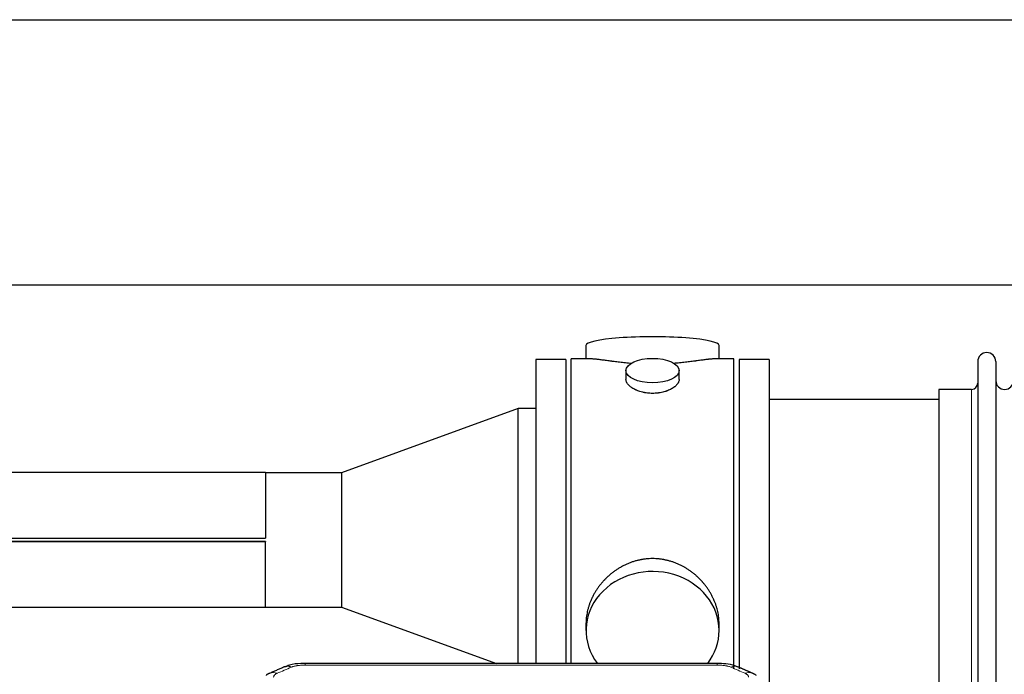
# Model space of a CAD drawing. Header units: inches. Extents: x 0 to 23760, y -13 to 16800.
# Tile 211 of 247: x 15664 to 16221, y 14843 to 15214. Entities that reach past the tile are written whole.
import ezdxf

# ---------------------------------------------------------------- set-up
doc = ezdxf.new("R2010")
doc.units = ezdxf.units.IN
doc.layers.add('254', color=7, linetype='Continuous', true_color=0xffffff)

msp = doc.modelspace()

# ---------------------------------------------------------------- linework, layer by layer
at = {"layer": '254', "color": 2, "linetype": 'Continuous', "lineweight": 25}
for p, q in [((15522.997, 15213.845), (20002.487, 15213.845)), ((15522.997, 15063.845), (20002.487, 15063.845)), ((15984.857, 15029.502), (15984.857, 15021.882)), ((16060.136, 15021.882), (16060.136, 15029.502)), ((15956.497, 15021.452), (15956.497, 14849.541)), ((15973.497, 15021.452), (15956.497, 15021.452)), ((15973.497, 15021.452), (15973.497, 14849.541)), ((15976.497, 14919.452), (15976.497, 15021.882)), ((15987.843, 15021.882), (15976.497, 15021.882)), ((16068.497, 15021.882), (16057.2, 15021.882)), ((16068.497, 14919.452), (16068.497, 15021.882)), ((16071.497, 15021.452), (16071.497, 14846.468)), ((16088.497, 15021.452), (16071.497, 15021.452)), ((16088.497, 15021.452), (16088.497, 14836.873)), ((16206.497, 15020.352), (16206.497, 14818.552)), ((16216.697, 15020.352), (16216.697, 14818.552)), ((16007.449, 15015.249), (16007.449, 15010.284)), ((16037.544, 15010.307), (16037.544, 15015.249)), ((16184.497, 15004.602), (16184.497, 14834.302)), ((16202.997, 15004.602), (16184.497, 15004.602)), ((16184.497, 14998.952), (16088.497, 14998.952)), ((15946.497, 14993.849), (15846.497, 14957.452)), ((15946.497, 14849.538), (15946.497, 14993.849)), ((15956.497, 14993.849), (15946.497, 14993.849)), ((15803.497, 14957.502), (15508.497, 14957.502)), ((15803.497, 14957.502), (15803.497, 14920.479)), ((15803.547, 14957.452), (15803.497, 14957.502)), ((15803.547, 14957.452), (15803.547, 14920.429)), ((15846.497, 14957.452), (15803.547, 14957.452)), ((15846.497, 14957.452), (15846.497, 14881.452)), ((15508.497, 14920.479), (15803.497, 14920.479)), ((15508.497, 14920.429), (15803.547, 14920.429)), ((15803.547, 14918.475), (15508.497, 14918.475)), ((15803.497, 14918.425), (15508.497, 14918.425)), ((15803.497, 14881.402), (15803.497, 14918.425)), ((15803.547, 14881.452), (15803.547, 14918.475)), ((15976.497, 14849.532), (15976.497, 14919.452)), ((16068.497, 14846.428), (16068.497, 14919.452)), ((15508.497, 14881.402), (15803.497, 14881.402)), ((15803.497, 14881.402), (15803.547, 14881.452)), ((15803.547, 14881.452), (15846.497, 14881.452)), ((15846.497, 14881.452), (15934.183, 14849.537)), ((15984.857, 14872.223), (15984.857, 14868.198)), ((16060.136, 14868.198), (16060.136, 14872.221)), ((16059.083, 14849.537), (15825.91, 14849.537))]:
    msp.add_line(p, q, dxfattribs=at)
at = {"layer": '254', "color": 110, "linetype": 'Continuous', "lineweight": 13}
for p, q in [((16202.997, 15004.602), (16202.997, 14834.302)), ((15825.91, 14849.537), (15825.91, 14848.584)), ((16059.083, 14848.584), (15825.91, 14848.584)), ((16059.083, 14849.535), (16059.083, 14848.584))]:
    msp.add_line(p, q, dxfattribs=at)
at = {"layer": '254', "color": 2, "linetype": 'Continuous', "lineweight": 25}
for centre, radius, start, end in [((16211.597, 15020.352), 5.1, 0, 180), ((16202.997, 15008.102), 3.5, 270, 0), ((16221.697, 15009.602), 5, 180, 0)]:
    msp.add_arc(centre, radius, start, end, dxfattribs=at)
for centre, major_axis, ratio, start_param, end_param in [((16022.497, 15029.502), (37.64, 0), 0.1305262, 0, 3.1415927), ((16022.497, 14868.198), (37.64, 0), 0.8870108, 0, 3.7346664), ((16022.497, 14868.198), (37.64, 0), 0.8870108, 5.6900133, 6.2831853), ((15818.152, 14838.374), (3.953, -9.186), 0.6419268, 2.5510147, 3.1418997)]:
    msp.add_ellipse(centre, major_axis=major_axis, ratio=ratio, start_param=start_param, end_param=end_param, dxfattribs=at)
msp.add_ellipse((16022.497, 15015.249), major_axis=(15.048, 0), ratio=0.4617486, dxfattribs=at)
at = {"layer": '254', "color": 110, "linetype": 'Continuous', "lineweight": 13}
for centre, major_axis, ratio, start_param, end_param in [((15810.143, 14834.917), (3.975, -9.176), 0.6408251, 2.5472213, 3.141301), ((16066.841, 14838.374), (-3.953, -9.186), 0.6419268, 3.1410059, 3.7321706), ((16074.85, 14834.917), (3.975, 9.176), 0.6408251, 0.0010737, 0.5943713)]:
    msp.add_ellipse(centre, major_axis=major_axis, ratio=ratio, start_param=start_param, end_param=end_param, dxfattribs=at)
at = {"layer": '254', "color": 2, "linetype": 'Continuous', "lineweight": 25}
for points, knots in [([(16010.624, 15019.293), (16010.622, 15019.294), (16010.62, 15019.294), (16010.544, 15019.3), (16010.47, 15019.306), (16010.322, 15019.318), (16010.102, 15019.336), (16009.296, 15019.403), (16008.001, 15019.519), (16006.319, 15019.686), (16004.682, 15019.864), (16003.088, 15020.049), (16001.539, 15020.239), (16000.535, 15020.368), (15999.917, 15020.448), (15999.794, 15020.464), (15999.549, 15020.497), (15999.184, 15020.545), (15998.825, 15020.593), (15998.115, 15020.688), (15997.191, 15020.813), (15995.87, 15020.993), (15994.612, 15021.164), (15993.418, 15021.323), (15992.664, 15021.42), (15992.115, 15021.488), (15991.844, 15021.521), (15991.58, 15021.552), (15991.405, 15021.573), (15991.318, 15021.583), (15990.888, 15021.632), (15990.229, 15021.704), (15989.32, 15021.788), (15988.492, 15021.847), (15987.855, 15021.876), (15987.5, 15021.881), (15987.377, 15021.882)], [0, 0, 0, 0, 0.0002215, 0.0002215, 0.0071429, 0.0071429, 0.0140642, 0.027907, 0.083278, 0.1386489, 0.1940199, 0.2493909, 0.3047619, 0.3601329, 0.3601329, 0.3739756, 0.3739756, 0.3878184, 0.4155039, 0.4155039, 0.4708749, 0.5262458, 0.5816168, 0.6369878, 0.6923588, 0.6923588, 0.7200443, 0.733887, 0.733887, 0.7477298, 0.7477298, 0.8031008, 0.8584718, 0.9138427, 0.9692137, 1, 1, 1, 1]), ([(16057.621, 15021.882), (16057.497, 15021.881), (16057.14, 15021.876), (16056.499, 15021.847), (16055.666, 15021.787), (16055.056, 15021.731), (16054.657, 15021.69), (16054.576, 15021.682), (16054.413, 15021.665), (16054.167, 15021.639), (16053.915, 15021.61), (16053.401, 15021.551), (16052.693, 15021.466), (16051.565, 15021.322), (16050.371, 15021.163), (16049.109, 15020.991), (16048.224, 15020.87), (16047.542, 15020.778), (16047.197, 15020.731), (16046.845, 15020.683), (16046.61, 15020.652), (16046.491, 15020.636), (16045.897, 15020.556), (16044.929, 15020.428), (16043.432, 15020.236), (16041.888, 15020.047), (16040.297, 15019.862), (16038.659, 15019.685), (16037.535, 15019.573), (16036.679, 15019.492), (16036.248, 15019.453), (16035.813, 15019.414), (16035.594, 15019.395), (16035.521, 15019.389), (16035.375, 15019.376), (16035.088, 15019.352), (16034.8, 15019.328), (16034.585, 15019.311)], [0, 0, 0, 0, 0.0313476, 0.0871263, 0.142905, 0.1986836, 0.1986836, 0.2126283, 0.2126283, 0.226573, 0.2544623, 0.2544623, 0.310241, 0.3660196, 0.4217983, 0.477577, 0.5333556, 0.5333556, 0.561245, 0.5751896, 0.5751896, 0.5891343, 0.5891343, 0.644913, 0.7006917, 0.7564703, 0.812249, 0.8680277, 0.9238063, 0.9238063, 0.9516957, 0.9656403, 0.9656403, 0.9726127, 0.9726127, 0.979585, 1, 1, 1, 1]), ([(16022.497, 15002.374), (16021.999, 15002.374), (16021.505, 15002.389), (16020.526, 15002.446), (16020.041, 15002.489), (16019.079, 15002.602), (16018.601, 15002.673), (16018.01, 15002.778), (16017.833, 15002.811), (16017.657, 15002.846), (16017.539, 15002.87), (16017.481, 15002.882), (16017.189, 15002.943), (16016.958, 15002.995), (16016.275, 15003.16), (16015.831, 15003.283), (16014.967, 15003.55), (16014.547, 15003.694), (16013.934, 15003.928), (16013.733, 15004.009), (16013.435, 15004.134), (16013.336, 15004.176), (16013.19, 15004.241), (16013.141, 15004.263), (16013.044, 15004.306), (16012.611, 15004.504), (16012.202, 15004.712), (16011.509, 15005.097), (16011.18, 15005.296), (16010.558, 15005.708), (16010.265, 15005.922), (16009.921, 15006.196), (16009.853, 15006.252), (16009.72, 15006.363), (16009.655, 15006.419), (16009.464, 15006.587), (16009.343, 15006.7), (16008.995, 15007.041), (16008.785, 15007.27), (16008.41, 15007.733), (16008.244, 15007.967), (16008.029, 15008.32), (16007.963, 15008.439), (16007.887, 15008.587), (16007.872, 15008.617), (16007.844, 15008.676), (16007.83, 15008.706), (16007.789, 15008.795), (16007.763, 15008.854), (16007.642, 15009.15), (16007.57, 15009.384), (16007.473, 15009.848), (16007.449, 15010.078), (16007.449, 15010.308), (16007.449, 15010.311), (16007.449, 15010.314)], [0, 0, 0, 0, 0.0624454, 0.0624454, 0.1248907, 0.1248907, 0.1873361, 0.1873361, 0.2029474, 0.2107531, 0.2107531, 0.2185588, 0.2185588, 0.2497814, 0.2497814, 0.3122268, 0.3122268, 0.3746722, 0.3746722, 0.4058948, 0.4058948, 0.4215062, 0.4215062, 0.4293119, 0.4293119, 0.4371175, 0.4995629, 0.4995629, 0.5620082, 0.5620082, 0.6244536, 0.6244536, 0.6400649, 0.6400649, 0.6556763, 0.6556763, 0.686899, 0.686899, 0.7493443, 0.7493443, 0.8117897, 0.8117897, 0.8430124, 0.8430124, 0.850818, 0.850818, 0.8586237, 0.8586237, 0.874235, 0.874235, 0.9366804, 0.9366804, 0.9991258, 0.9991258, 1, 1, 1, 1]), ([(16037.544, 15010.31), (16037.545, 15010.082), (16037.52, 15009.853), (16037.425, 15009.39), (16037.353, 15009.156), (16037.162, 15008.687), (16037.043, 15008.452), (16036.864, 15008.156), (16036.827, 15008.097), (16036.769, 15008.008), (16036.749, 15007.978), (16036.709, 15007.919), (16036.606, 15007.771), (16036.495, 15007.624), (16036.212, 15007.275), (16036.003, 15007.045), (16035.541, 15006.593), (16035.29, 15006.37), (16034.88, 15006.043), (16034.739, 15005.934), (16034.518, 15005.773), (16034.443, 15005.72), (16034.29, 15005.614), (16034.213, 15005.561), (16033.821, 15005.301), (16033.491, 15005.1), (16032.799, 15004.716), (16032.437, 15004.532), (16031.68, 15004.181), (16031.285, 15004.015), (16030.823, 15003.838), (16030.771, 15003.818), (16030.667, 15003.78), (16030.615, 15003.76), (16030.458, 15003.703), (16030.142, 15003.591), (16029.82, 15003.486), (16029.17, 15003.285), (16028.728, 15003.163), (16027.823, 15002.944), (16027.361, 15002.846), (16026.654, 15002.719), (16026.416, 15002.68), (16026.055, 15002.627), (16025.933, 15002.609), (16025.691, 15002.577), (16025.57, 15002.562), (16024.962, 15002.49), (16024.473, 15002.447), (16023.489, 15002.389), (16022.994, 15002.374), (16022.497, 15002.374)], [0, 0, 0, 0, 0.0621483, 0.0621483, 0.1246718, 0.1246718, 0.1871952, 0.1871952, 0.2028261, 0.2028261, 0.2106415, 0.2106415, 0.2184569, 0.2497186, 0.2497186, 0.3122421, 0.3122421, 0.3747655, 0.3747655, 0.4060273, 0.4060273, 0.4216581, 0.4216581, 0.437289, 0.437289, 0.4998124, 0.4998124, 0.5623359, 0.5623359, 0.6248593, 0.6248593, 0.6326748, 0.6326748, 0.6404902, 0.6404902, 0.656121, 0.6873828, 0.6873828, 0.7499062, 0.7499062, 0.8124297, 0.8124297, 0.8436914, 0.8436914, 0.8593222, 0.8593222, 0.8749531, 0.8749531, 0.9374766, 0.9374766, 1, 1, 1, 1]), ([(16060.136, 14872.186), (16060.136, 14872.718), (16060.121, 14873.255), (16060.076, 14874.073), (16060.052, 14874.423), (16060.022, 14874.775), (16060.01, 14874.915), (16060.003, 14874.986), (16059.983, 14875.197), (16059.91, 14875.901), (16059.737, 14877.164), (16059.417, 14878.841), (16059.008, 14880.511), (16058.512, 14882.173), (16057.929, 14883.826), (16057.481, 14884.922), (16057.182, 14885.605), (16057.121, 14885.742), (16056.998, 14886.014), (16056.812, 14886.422), (16056.617, 14886.826), (16056.22, 14887.629), (16055.664, 14888.688), (16054.755, 14890.239), (16053.773, 14891.754), (16052.716, 14893.231), (16051.962, 14894.191), (16051.377, 14894.9), (16051.179, 14895.135), (16050.877, 14895.485), (16050.775, 14895.601), (16050.571, 14895.833), (16050.058, 14896.407), (16049.107, 14897.413), (16047.782, 14898.691), (16046.401, 14899.908), (16044.964, 14901.062), (16043.469, 14902.152), (16042.434, 14902.836), (16041.642, 14903.331), (16041.376, 14903.493), (16041.04, 14903.693), (16040.973, 14903.732), (16040.838, 14903.811), (16040.635, 14903.929), (16039.89, 14904.353), (16038.655, 14905.007), (16036.975, 14905.794), (16035.262, 14906.496), (16033.516, 14907.111), (16031.736, 14907.64), (16030.527, 14907.932), (16029.611, 14908.128), (16029.304, 14908.19), (16028.919, 14908.262), (16028.842, 14908.276), (16028.687, 14908.304), (16028.456, 14908.344), (16027.607, 14908.486), (16026.217, 14908.67), (16024.364, 14908.818), (16022.51, 14908.867), (16020.656, 14908.819), (16018.801, 14908.673), (16017.564, 14908.51), (16016.791, 14908.387), (16016.636, 14908.361), (16016.327, 14908.308), (16015.864, 14908.225), (16015.405, 14908.133), (16014.49, 14907.937), (16013.28, 14907.646), (16011.498, 14907.118), (16009.747, 14906.502), (16008.027, 14905.797), (16006.9, 14905.27), (16006.063, 14904.853), (16005.786, 14904.71), (16005.44, 14904.527), (16005.302, 14904.453), (16005.027, 14904.304), (16004.276, 14903.889), (16003.074, 14903.175), (16001.526, 14902.153), (16000.032, 14901.064), (15998.593, 14899.909), (15997.206, 14898.687), (15996.318, 14897.829), (15995.828, 14897.334), (15995.774, 14897.279), (15995.666, 14897.168), (15995.612, 14897.113), (15995.45, 14896.946), (15995.13, 14896.611), (15994.817, 14896.271), (15994.2, 14895.587), (15993.401, 14894.661), (15992.276, 14893.229), (15991.222, 14891.756), (15990.24, 14890.243), (15989.33, 14888.689), (15988.772, 14887.626), (15988.439, 14886.954), (15988.373, 14886.819), (15988.243, 14886.548), (15988.051, 14886.142), (15987.868, 14885.735), (15987.511, 14884.92), (15987.066, 14883.829), (15986.484, 14882.182), (15985.988, 14880.524), (15985.58, 14878.857), (15985.259, 14877.18), (15985.104, 14876.056), (15985.026, 14875.351), (15985.012, 14875.21), (15984.985, 14874.929), (15984.947, 14874.507), (15984.918, 14874.088), (15984.873, 14873.263), (15984.857, 14872.72), (15984.857, 14872.181)], [0, 0, 0, 0, 0.0151373, 0.0151373, 0.0229562, 0.0249109, 0.0249109, 0.0268656, 0.0268656, 0.030775, 0.0464127, 0.0620504, 0.0776881, 0.0933258, 0.1089635, 0.1246012, 0.1246012, 0.1285107, 0.1285107, 0.1324201, 0.1402389, 0.1402389, 0.1558766, 0.1715144, 0.1871521, 0.2027898, 0.2184275, 0.2184275, 0.2262463, 0.2262463, 0.2301558, 0.2301558, 0.2340652, 0.2497029, 0.2653406, 0.2809783, 0.296616, 0.3122537, 0.3278914, 0.3278914, 0.3357103, 0.3357103, 0.337665, 0.337665, 0.3396197, 0.3435291, 0.3591668, 0.3748045, 0.3904422, 0.4060799, 0.4217176, 0.4373554, 0.4373554, 0.4451742, 0.4451742, 0.4471289, 0.4471289, 0.4490836, 0.4529931, 0.4686308, 0.4842685, 0.4999062, 0.5155439, 0.5311816, 0.5468193, 0.5468193, 0.5507287, 0.5507287, 0.5546381, 0.562457, 0.562457, 0.5780947, 0.5937324, 0.6093701, 0.6250078, 0.6406455, 0.6406455, 0.6484644, 0.6484644, 0.6504191, 0.6523738, 0.6562832, 0.6719209, 0.6875586, 0.7031963, 0.7188341, 0.7344718, 0.7501095, 0.7501095, 0.7520642, 0.7520642, 0.7540189, 0.7540189, 0.7579283, 0.7657472, 0.7657472, 0.7813849, 0.7970226, 0.8126603, 0.828298, 0.8439357, 0.8595734, 0.8595734, 0.8634828, 0.8634828, 0.8673923, 0.8752111, 0.8752111, 0.8908488, 0.9064865, 0.9221242, 0.9377619, 0.9533996, 0.9690373, 0.9690373, 0.9729468, 0.9729468, 0.9768562, 0.984675, 0.984675, 1, 1, 1, 1]), ([(15827.21, 14849.52), (15825.983, 14849.561), (15822.602, 14849.483), (15818.065, 14849.094), (15815.236, 14847.83), (15814.321, 14847.333)], [0, 0, 0, 0, 0.269411, 0.7558927, 1, 1, 1, 1]), ([(16070.737, 14847.445), (16070.215, 14847.722), (16068.103, 14848.71), (16064.133, 14849.354), (16060.715, 14849.495), (16059.08, 14849.417)], [0, 0, 0, 0, 0.1537805, 0.6080136, 1, 1, 1, 1])]:
    msp.add_open_spline(points, degree=3, knots=knots, dxfattribs=at)
for points, degree in [([(15803.547, 14920.429), (15803.53, 14920.446), (15803.513, 14920.462), (15803.497, 14920.479)], 3), ([(15803.547, 14918.475), (15803.53, 14918.458), (15803.513, 14918.442), (15803.497, 14918.425)], 3), ([(15814.199, 14847.557), (15806.169, 14844.088)], 1), ([(16078.825, 14844.092), (16074.809, 14845.835), (16070.795, 14847.553)], 2), ([(15806.199, 14844.021), (15804.837, 14843.718), (15803.848, 14842.787)], 2), ([(16081.138, 14842.751), (16080.106, 14843.653), (16078.783, 14844.011)], 2)]:
    msp.add_open_spline(points, degree=degree, dxfattribs=at)
at = {"layer": '254', "color": 110, "linetype": 'Continuous', "lineweight": 13}
for points in [[(15818.152, 14847.417), (15815.483, 14846.264), (15812.813, 14845.107), (15810.143, 14843.946)], [(16074.85, 14843.946), (16072.18, 14845.107), (16069.511, 14846.264), (16066.841, 14847.417)]]:
    msp.add_open_spline(points, degree=3, dxfattribs=at)
for points, knots in [([(15818.152, 14847.417), (15818.277, 14847.471), (15818.407, 14847.523), (15818.609, 14847.599), (15818.677, 14847.623), (15818.815, 14847.671), (15818.884, 14847.695), (15819.237, 14847.809), (15819.531, 14847.892), (15820.141, 14848.042), (15820.457, 14848.109), (15820.865, 14848.185), (15820.947, 14848.199), (15821.112, 14848.228), (15821.194, 14848.241), (15821.442, 14848.281), (15821.609, 14848.305), (15822.11, 14848.374), (15822.447, 14848.412), (15823.127, 14848.477), (15823.469, 14848.503), (15824.159, 14848.544), (15824.506, 14848.559), (15825.205, 14848.579), (15825.557, 14848.584), (15825.91, 14848.584)], [0, 0, 0, 0, 0.0625, 0.0625, 0.09375, 0.09375, 0.125, 0.125, 0.25, 0.25, 0.375, 0.375, 0.40625, 0.40625, 0.4375, 0.4375, 0.5, 0.5, 0.625, 0.625, 0.75, 0.75, 0.875, 0.875, 1, 1, 1, 1]), ([(16059.083, 14848.584), (16059.437, 14848.584), (16059.79, 14848.579), (16060.231, 14848.567), (16060.319, 14848.564), (16060.495, 14848.557), (16060.583, 14848.554), (16060.847, 14848.542), (16061.021, 14848.533), (16061.544, 14848.502), (16061.888, 14848.475), (16062.571, 14848.409), (16062.909, 14848.37), (16063.576, 14848.279), (16063.906, 14848.226), (16064.272, 14848.158), (16064.312, 14848.15), (16064.393, 14848.135), (16064.513, 14848.111), (16064.791, 14848.053), (16065.023, 14848), (16065.477, 14847.888), (16065.769, 14847.805), (16066.325, 14847.624), (16066.591, 14847.525), (16066.841, 14847.417)], [0, 0, 0, 0, 0.125, 0.125, 0.15625, 0.15625, 0.1875, 0.1875, 0.25, 0.25, 0.375, 0.375, 0.5, 0.5, 0.625, 0.625, 0.640625, 0.640625, 0.65625, 0.6875, 0.75, 0.75, 0.875, 0.875, 1, 1, 1, 1]), ([(15808.171, 14841.744), (15808.163, 14841.846), (15808.165, 14841.948), (15808.182, 14842.075), (15808.186, 14842.101), (15808.196, 14842.152), (15808.202, 14842.177), (15808.221, 14842.253), (15808.236, 14842.303), (15808.291, 14842.454), (15808.34, 14842.552), (15808.46, 14842.747), (15808.532, 14842.842), (15808.658, 14842.984), (15808.704, 14843.031), (15808.776, 14843.1), (15808.801, 14843.123), (15808.852, 14843.169), (15808.878, 14843.192), (15809.013, 14843.305), (15809.131, 14843.392), (15809.387, 14843.56), (15809.525, 14843.642), (15809.82, 14843.798), (15809.977, 14843.873), (15810.143, 14843.946)], [0, 0, 0, 0, 0.125, 0.125, 0.15625, 0.15625, 0.1875, 0.1875, 0.25, 0.25, 0.375, 0.375, 0.5, 0.5, 0.5625, 0.5625, 0.59375, 0.59375, 0.625, 0.625, 0.75, 0.75, 0.875, 0.875, 1, 1, 1, 1]), ([(16074.85, 14843.946), (16075.016, 14843.873), (16075.174, 14843.798), (16075.36, 14843.699), (16075.397, 14843.679), (16075.469, 14843.638), (16075.505, 14843.618), (16075.609, 14843.556), (16075.676, 14843.515), (16075.869, 14843.388), (16076.103, 14843.214), (16076.294, 14843.03), (16076.42, 14842.889), (16076.459, 14842.841), (16076.513, 14842.768), (16076.531, 14842.744), (16076.564, 14842.695), (16076.58, 14842.67), (16076.656, 14842.548), (16076.704, 14842.449), (16076.777, 14842.249), (16076.801, 14842.149), (16076.828, 14841.947), (16076.831, 14841.846), (16076.822, 14841.744)], [0, 0, 0, 0, 0.125, 0.125, 0.15625, 0.15625, 0.1875, 0.1875, 0.25, 0.25, 0.375, 0.5, 0.5, 0.5625, 0.5625, 0.59375, 0.59375, 0.625, 0.625, 0.75, 0.75, 0.875, 0.875, 1, 1, 1, 1])]:
    msp.add_open_spline(points, degree=3, knots=knots, dxfattribs=at)

doc.saveas('drawing.dxf')
